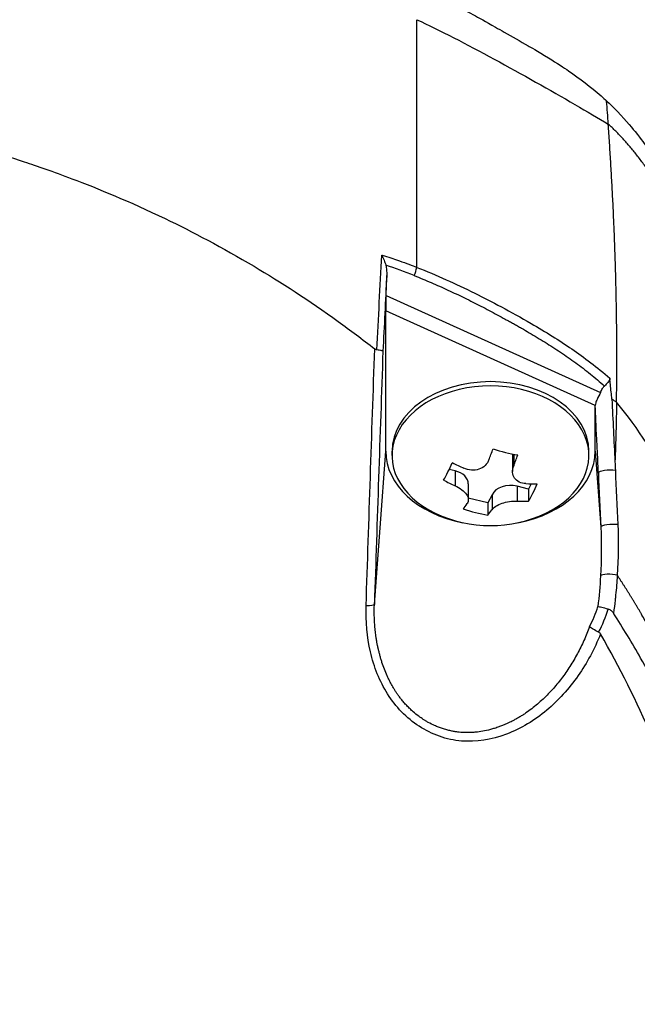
# Model space of a CAD drawing. Header units: millimetres. Extents: x 0 to 4378, y 0 to 2376.
# Tile 44 of 227: x 832 to 862, y 843 to 891. Entities that reach past the tile are written whole.
import ezdxf

# ---------------------------------------------------------------- set-up
doc = ezdxf.new("R2010")
doc.units = ezdxf.units.MM
doc.header["$LTSCALE"] = 0.2

# ---------------------------------------------------------------- blocks, each defined once
blk = doc.blocks.new('A$Cfcc31a5d')
for p, q in [((35.481, 218.988), (35.481, 230.817)), ((42.228, 228.703), (42.228, 228.705)), ((42.598, 228.462), (42.598, 228.459)), ((34.013, 217.645), (34.045, 218.605)), ((35.847, 218.397), (35.847, 218.397)), ((35.88, 218.383), (35.88, 218.383)), ((36.474, 218.126), (36.474, 218.126)), ((34.013, 217.645), (44.253, 213.015)), ((38.235, 217.292), (38.235, 217.292)), ((44, 212.387), (34, 216.909)), ((34, 210.205), (34, 216.909)), ((41, 215.777), (41, 215.777)), ((43.046, 214.446), (43.046, 214.446)), ((43.081, 214.421), (43.081, 214.421)), ((43.119, 214.393), (43.119, 214.393)), ((43.298, 214.26), (43.298, 214.26)), ((44, 210.205), (44, 212.378)), ((33.458, 202.888), (34, 210.205)), ((34.3, 210.001), (34.3, 210.205)), ((40.057, 210), (40.057, 209.236)), ((40.11, 210.061), (40.11, 209.504)), ((43.7, 210.001), (43.7, 210.205)), ((44, 210.205), (44.268, 206.586)), ((37.314, 209.27), (37.031, 209.34)), ((37.314, 209.27), (37.314, 208.554)), ((37.943, 208.643), (37.943, 207.879)), ((40.821, 208.4), (40.271, 208.536)), ((40.271, 208.536), (40.271, 207.821)), ((40.945, 208.65), (40.821, 208.4)), ((40.821, 208.4), (40.821, 207.817)), ((38.88, 207.74), (37.943, 207.972)), ((39.073, 208.129), (38.88, 207.74)), ((39.073, 208.129), (39.073, 207.414)), ((38.88, 207.74), (38.88, 207.157)), ((43.955, 202.308), (43.955, 202.308)), ((44.021, 201.636), (44.021, 201.636)), ((44.071, 201.053), (44.071, 201.053))]:
    blk.add_line(p, q)
for centre, radius, start, end in [((0, 197), 52.78, 36.9695, 36.9726), ((39, 212.751), 6.1, 244.3547, 295.6453)]:
    blk.add_arc(centre, radius, start, end)
for centre, major_axis, ratio, start_param, end_param in [((-141.513, 189.396), (-127.011, -154.839), 0.882809, 2.389302, 2.395129), ((35.604, 219.007), (0.499, -0.024), 0.737349, 1.85579, 1.855825), ((35.001, 218.723), (0.373, 0.928), 0.383101, 4.728495, 5.150722), ((43.513, 89.357), (15.035, 405.713), 0.037007, 1.247948, 1.257366), ((34.052, 217.592), (-0.033, -1.082), 0.037512, 4.664319, 5.396898), ((38.27, 217.67), (0.056, -0.497), 0.111829, 0.493817, 0.493981), ((39, 210.205), (-4.7, 0), 0.707107, 3.141593, 6.283185), ((39, 210.001), (-4.7, 0), 0.707107, 2.167258, 7.25752), ((-20.581, 192.866), (13.917, 87.968), 0.732491, 5.053501, 5.061679), ((30.902, 209.792), (-22.678, 8.386), 0.359308, 4.179456, 4.191671), ((38.409, 212.897), (-1.461, -5.889), 0.234106, 1.075561, 1.176608), ((39.712, 214.185), (-5.114, 2.537), 0.667229, 1.780515, 2.000512), ((39, 210.205), (-5, 0), 0.707107, 0, 1.305249), ((40.997, 210), (-0.94, 0), 0.707107, 6.176924, 6.283185), ((39.591, 212.604), (1.461, 5.889), 0.234106, 4.217154, 4.3182), ((39, 210.205), (5, 0), 0.707107, 4.977936, 6.283185), ((36.971, 213.254), (-1.375, -5.541), 0.234106, 0.704407, 0.924405), ((39.207, 213.169), (-5.435, 2.697), 0.667229, 1.528312, 1.629358), ((37.003, 208.643), (0.94, 0), 0.707107, 0, 1.233353), ((44.649, 209.185), (0.499, 0.023), 0.238921, 0.886264, 3.103419), ((38.793, 212.333), (5.435, -2.697), 0.667229, 4.669905, 4.770951), ((39.96, 207.909), (-0.94, 0), 0.707107, 4.374946, 5.945742), ((39.207, 213.169), (-5.435, 2.697), 0.667229, 2.151669, 2.252715), ((41.029, 212.247), (1.375, 5.541), 0.234106, 3.846, 4.065997), ((38.409, 212.897), (-1.461, -5.889), 0.234106, 0.452205, 0.553251), ((38.288, 211.316), (5.114, -2.537), 0.667229, 4.922107, 5.142105), ((39.591, 212.604), (1.461, 5.889), 0.234106, 3.593797, 3.694844), ((38.793, 212.333), (5.435, -2.697), 0.667229, 5.293261, 5.394308), ((44.768, 206.604), (-0.499, -0.023), 0.214758, 4.022681, 6.245284), ((44.74, 204.195), (-0.499, 0.032), 0.272132, 4.049262, 6.084783), ((32.958, 202.906), (0.5, -0.016), 0.12447, 4.92874, 6.245879), ((-55.779, 253.06), (99.542, -51.165), 0.223913, 6.280193, 6.321434), ((-70.346, 258.525), (114.589, -56.806), 0.21504, 6.276967, 6.32014)]:
    blk.add_ellipse(centre, major_axis=major_axis, ratio=ratio, start_param=start_param, end_param=end_param)
for points, knots in [([(48.319, 135.426), (49.814, 136.616), (51.029, 137.679), (52.019, 138.574), (52.14, 138.684), (52.259, 138.791), (52.374, 138.896), (54.224, 140.591), (55.208, 141.626), (55.491, 141.917), (56.565, 143.018), (58.122, 144.669), (59.98, 146.941), (60.856, 148.012), (61.58, 148.955), (62.177, 149.759), (62.96, 150.813), (63.527, 151.628), (63.913, 152.192), (66.355, 155.763), (68.437, 159.453), (70.185, 163.219), (70.864, 164.683), (71.691, 166.579), (72.559, 168.922), (73.278, 170.864), (73.742, 172.335), (74.042, 173.321), (74.266, 174.057), (74.398, 174.523), (74.453, 174.716), (74.928, 176.385), (75.149, 177.366), (75.213, 177.641), (75.297, 178.001), (75.377, 178.36), (75.452, 178.716), (75.48, 178.848), (75.507, 178.98), (75.534, 179.111), (75.69, 179.876), (75.773, 180.369), (75.809, 180.585), (75.847, 180.805), (75.885, 181.045), (75.924, 181.304), (76.019, 181.933), (76.114, 182.677), (76.189, 183.537), (76.305, 184.879), (76.318, 185.866), (76.318, 186.496), (76.318, 187.142), (76.304, 188.134), (76.189, 189.469), (76.109, 190.392), (76.01, 191.138), (75.925, 191.706), (75.881, 191.994), (75.842, 192.236), (75.809, 192.433), (75.705, 193.052), (75.585, 193.672), (75.453, 194.293), (75.376, 194.654), (75.295, 195.015), (75.211, 195.376), (75.035, 196.13), (74.908, 196.617), (74.849, 196.843), (74.724, 197.322), (74.591, 197.809), (74.451, 198.304), (74.319, 198.767), (74.183, 199.229), (74.042, 199.691), (73.593, 201.166), (73.098, 202.635), (72.557, 204.096), (71.846, 206.013), (71.056, 207.916), (70.182, 209.799), (68.435, 213.565), (66.352, 217.256), (63.908, 220.827), (63.365, 221.621), (62.79, 222.429), (62.179, 223.251), (61.491, 224.178), (60.758, 225.121), (59.975, 226.079), (57.92, 228.592), (56.336, 230.23), (55.486, 231.102), (54.487, 232.125), (53.45, 233.131), (52.374, 234.116), (50.023, 236.267), (47.487, 238.321), (44.762, 240.244), (42.244, 242.021), (39.97, 243.404), (38.068, 244.474), (34.947, 246.232), (32.852, 247.165), (32.062, 247.524), (31.856, 247.617), (31.737, 247.671), (31.706, 247.685), (28.152, 249.28), (24.396, 250.646), (20.469, 251.719), (19.916, 251.87), (19.359, 252.016), (18.799, 252.155), (16.976, 252.609), (15.438, 252.923), (14.216, 253.149), (13.008, 253.373), (11.788, 253.569), (10.56, 253.736), (10.221, 253.783), (9.881, 253.826), (9.541, 253.868), (5.305, 254.387), (2.227, 254.438), (0.402, 254.447), (0.26, 254.447), (0.126, 254.448), (0, 254.448)], [-0.804244, -0.804244, -0.804244, -0.804244, -0.7867787, -0.7867787, -0.7867787, -0.7846306, -0.7846306, -0.7846306, -0.75, -0.75, -0.75, -0.71875, -0.71875, -0.71875, -0.7052239, -0.7052239, -0.7052239, -0.6875, -0.6875, -0.6875, -0.625, -0.625, -0.625, -0.59375, -0.59375, -0.59375, -0.5758637, -0.5758637, -0.5758637, -0.5625, -0.5625, -0.5625, -0.546875, -0.546875, -0.546875, -0.5411757, -0.5411757, -0.5411757, -0.5390625, -0.5390625, -0.5390625, -0.53125, -0.53125, -0.53125, -0.5266987, -0.5266987, -0.5266987, -0.515625, -0.515625, -0.515625, -0.5, -0.5, -0.5, -0.484375, -0.484375, -0.484375, -0.4739987, -0.4739987, -0.4739987, -0.46875, -0.46875, -0.46875, -0.4588678, -0.4588678, -0.4588678, -0.453125, -0.453125, -0.453125, -0.4453125, -0.4453125, -0.4453125, -0.4375, -0.4375, -0.4375, -0.4300483, -0.4300483, -0.4300483, -0.40625, -0.40625, -0.40625, -0.375, -0.375, -0.375, -0.3125, -0.3125, -0.3125, -0.2978036, -0.2978036, -0.2978036, -0.28125, -0.28125, -0.28125, -0.25, -0.25, -0.25, -0.2303717, -0.2303717, -0.2303717, -0.1875, -0.1875, -0.1875, -0.1671318, -0.1671318, -0.1671318, -0.1337093, -0.1337093, -0.1337093, -0.125, -0.125, -0.125, -0.0780464, -0.0780464, -0.0780464, -0.0714286, -0.0714286, -0.0714286, -0.0535714, -0.0535714, -0.0535714, -0.039579, -0.039579, -0.039579, -0.0357143, -0.0357143, -0.0357143, -0.0025653, -0.0025653, -0.0025653, 0, 0, 0, 0]), ([(35.481, 232.446), (36.407, 232.005), (37.304, 231.535), (38.185, 231.049), (38.424, 230.918), (38.776, 230.723), (39.238, 230.462), (39.378, 230.383), (39.518, 230.304), (39.657, 230.224), (40.04, 230.006), (40.423, 229.789), (40.804, 229.568), (40.895, 229.515), (41.222, 229.33), (41.775, 228.99), (42.184, 228.738), (42.501, 228.528), (42.73, 228.371), (43.264, 228.007), (43.783, 227.613), (44.284, 227.173), (44.375, 227.093), (44.465, 227.011), (44.554, 226.927)], [0.0000201, 0.0000201, 0.0000201, 0.0000201, 0.2857143, 0.2857143, 0.2857143, 0.4, 0.4, 0.4, 0.4457982, 0.4457982, 0.4457982, 0.5714286, 0.5714286, 0.5714286, 0.6785714, 0.6785714, 0.6785714, 0.7857143, 0.7857143, 0.7857143, 0.9669132, 0.9669132, 0.9669132, 0.9999998, 0.9999998, 0.9999998, 0.9999998]), ([(35.481, 230.817), (36.013, 230.572), (36.613, 230.277), (37.25, 229.951), (39.714, 228.688), (42.742, 226.954), (44.625, 225.83)], [0.0000136, 0.0000136, 0.0000136, 0.0000136, 0.2054732, 0.2054732, 0.2054732, 1, 1, 1, 1]), ([(-33.473, 215.019), (-33.407, 215.071), (-32.847, 215.528), (-31.742, 216.329), (-30.973, 216.887), (-29.94, 217.608), (-28.604, 218.441), (-28.313, 218.622), (-28.023, 218.8), (-27.732, 218.973), (-26.303, 219.827), (-24.883, 220.586), (-23.488, 221.261), (-23.453, 221.278), (-23.417, 221.295), (-23.382, 221.312), (-21.966, 221.993), (-20.518, 222.615), (-19.045, 223.177), (-18.643, 223.33), (-18.24, 223.478), (-17.835, 223.622), (-17.822, 223.626), (-16.884, 223.987), (-14.967, 224.556), (-14.796, 224.607), (-14.62, 224.658), (-14.439, 224.71), (-13.728, 224.913), (-12.936, 225.125), (-12.063, 225.335), (-11.056, 225.577), (-10.268, 225.739), (-9.708, 225.849), (-9.122, 225.964), (-8.786, 226.023), (-8.701, 226.038), (-8.238, 226.12), (-7.773, 226.198), (-7.307, 226.269), (-6.637, 226.372), (-5.964, 226.462), (-5.289, 226.541), (-5.193, 226.552), (-5.059, 226.567), (-4.889, 226.585), (-4.393, 226.638), (-3.584, 226.721), (-2.457, 226.785), (-2.258, 226.796), (-2.049, 226.807), (-1.83, 226.816), (-1.635, 226.825), (-1.438, 226.832), (-1.238, 226.838), (-0.841, 226.85), (-0.435, 226.856), (-0.017, 226.857), (0.38, 226.858), (0.787, 226.853), (1.203, 226.841), (1.355, 226.837), (1.508, 226.832), (1.663, 226.827), (1.931, 226.817), (2.184, 226.805), (2.423, 226.792), (3.581, 226.729), (4.391, 226.646), (4.855, 226.598), (4.975, 226.586), (5.072, 226.575), (5.146, 226.567), (5.858, 226.488), (6.567, 226.395), (7.274, 226.289), (7.713, 226.223), (8.151, 226.151), (8.588, 226.075), (8.633, 226.067), (8.997, 226.006), (9.676, 225.874), (10.232, 225.766), (10.998, 225.61), (11.969, 225.381), (12.599, 225.231), (13.415, 225.028), (14.41, 224.746), (14.689, 224.666), (14.983, 224.581), (15.29, 224.488), (15.599, 224.395), (16.082, 224.248), (16.733, 224.033), (17.348, 223.83), (18.113, 223.566), (19.02, 223.223), (20.252, 222.756), (21.748, 222.143), (23.468, 221.315), (24.767, 220.69), (26.193, 219.942), (27.718, 219.037), (28.995, 218.278), (30.342, 217.408), (31.734, 216.404), (32.307, 215.99), (32.888, 215.554), (33.475, 215.094)], [0, 0, 0, 0, 0.049153, 0.049153, 0.049153, 0.083333, 0.083333, 0.083333, 0.097112, 0.097112, 0.097112, 0.164941, 0.164941, 0.164941, 0.166667, 0.166667, 0.166667, 0.23215, 0.23215, 0.23215, 0.25, 0.25, 0.25, 0.291667, 0.291667, 0.291667, 0.300119, 0.300119, 0.300119, 0.333333, 0.333333, 0.333333, 0.356595, 0.356595, 0.356595, 0.380952, 0.380952, 0.380952, 0.400465, 0.400465, 0.400465, 0.428571, 0.428571, 0.428571, 0.43936, 0.43936, 0.43936, 0.470659, 0.470659, 0.470659, 0.47619, 0.47619, 0.47619, 0.48476, 0.48476, 0.48476, 0.501735, 0.501735, 0.501735, 0.517903, 0.517903, 0.517903, 0.52381, 0.52381, 0.52381, 0.530496, 0.530496, 0.530496, 0.562996, 0.562996, 0.562996, 0.571429, 0.571429, 0.571429, 0.600812, 0.600812, 0.600812, 0.619048, 0.619048, 0.619048, 0.645252, 0.645252, 0.645252, 0.666667, 0.666667, 0.666667, 0.703844, 0.703844, 0.703844, 0.714286, 0.714286, 0.714286, 0.767745, 0.767745, 0.767745, 0.81824, 0.81824, 0.81824, 0.886861, 0.886861, 0.886861, 0.938687, 0.938687, 0.938687, 0.982109, 0.982109, 0.982109, 1, 1, 1, 1]), ([(44.554, 226.927), (44.715, 226.78), (44.826, 226.669), (44.892, 226.603), (45.374, 226.118), (45.698, 225.723), (45.902, 225.469), (46.21, 225.085), (46.394, 224.833), (46.471, 224.73), (46.657, 224.48), (46.874, 224.181), (47.121, 223.833), (47.513, 223.28), (47.753, 222.928), (47.852, 222.786), (47.904, 222.71), (47.956, 222.635), (48.007, 222.56), (48.088, 222.443), (48.169, 222.325), (48.249, 222.206), (48.3, 222.131), (48.44, 221.926), (48.665, 221.588), (48.905, 221.228), (49.201, 220.777), (49.548, 220.232), (49.869, 219.729), (50.184, 219.223), (50.493, 218.713), (50.652, 218.453), (50.894, 218.05), (51.215, 217.502), (51.565, 216.902), (52.008, 216.128), (52.526, 215.171), (53.731, 212.944), (54.395, 211.502), (54.668, 210.917), (55.305, 209.551), (55.903, 208.167), (56.458, 206.766), (56.572, 206.478), (56.684, 206.19), (56.795, 205.901), (57.133, 205.014), (57.749, 203.388), (58.475, 200.976), (59.022, 199.16), (59.494, 197.322), (59.884, 195.468), (59.891, 195.433), (59.899, 195.398), (59.906, 195.363), (60.222, 193.849), (60.589, 191.855), (60.875, 189.369), (61.186, 186.668), (61.256, 184.722), (61.287, 183.554), (61.297, 183.197), (61.301, 182.912), (61.304, 182.699), (61.315, 181.794), (61.318, 180.377), (61.197, 178.454), (61.056, 176.222), (60.78, 173.997), (60.361, 171.798), (60.355, 171.769), (60.349, 171.739), (60.344, 171.709), (59.977, 169.806), (59.512, 167.92), (58.957, 166.061), (58.375, 164.111), (57.693, 162.19), (56.922, 160.304), (56.91, 160.276), (56.899, 160.249), (56.887, 160.221), (56.251, 158.673), (55.55, 157.15), (54.787, 155.657), (54.658, 155.405), (53.911, 153.836), (52.223, 151.13), (50.296, 148.041), (48.092, 145.118), (45.637, 142.408), (45.14, 141.86), (44.521, 141.195), (43.763, 140.43), (43.022, 139.683), (42.149, 138.84), (41.123, 137.924), (37.429, 134.624), (33.315, 131.771), (28.907, 129.449), (27.235, 128.568), (25.521, 127.763), (23.771, 127.04), (23.215, 126.81), (22.654, 126.588), (22.091, 126.374), (21.07, 125.988), (18.732, 125.083), (14.935, 124.149), (13.96, 123.909), (13.024, 123.703), (12.128, 123.526), (7.315, 122.573), (3.7, 122.402), (1.418, 122.351), (0.895, 122.339), (0.441, 122.336), (0.057, 122.335)], [0.0000004, 0.0000004, 0.0000004, 0.0000004, 0.0285714, 0.0285714, 0.0285714, 0.0714286, 0.0714286, 0.0714286, 0.0892857, 0.0892857, 0.0892857, 0.1071429, 0.1071429, 0.1071429, 0.125, 0.125, 0.125, 0.1284736, 0.1284736, 0.1284736, 0.1339286, 0.1339286, 0.1339286, 0.1428571, 0.1428571, 0.1428571, 0.1607143, 0.1607143, 0.1607143, 0.1785714, 0.1785714, 0.1785714, 0.1956232, 0.1956232, 0.1956232, 0.2142857, 0.2142857, 0.2142857, 0.25, 0.25, 0.25, 0.2796252, 0.2796252, 0.2796252, 0.2857143, 0.2857143, 0.2857143, 0.3163265, 0.3163265, 0.3163265, 0.3469388, 0.3469388, 0.3469388, 0.3476324, 0.3476324, 0.3476324, 0.377551, 0.377551, 0.377551, 0.4010005, 0.4010005, 0.4010005, 0.4081633, 0.4081633, 0.4081633, 0.4265306, 0.4265306, 0.4265306, 0.4540816, 0.4540816, 0.4540816, 0.4544339, 0.4544339, 0.4544339, 0.4770408, 0.4770408, 0.4770408, 0.4996669, 0.4996669, 0.4996669, 0.5, 0.5, 0.5, 0.5178571, 0.5178571, 0.5178571, 0.5357143, 0.5357143, 0.5357143, 0.5714286, 0.5714286, 0.5714286, 0.5985301, 0.5985301, 0.5985301, 0.625, 0.625, 0.625, 0.75, 0.75, 0.75, 0.7974141, 0.7974141, 0.7974141, 0.8125, 0.8125, 0.8125, 0.875, 0.875, 0.875, 0.8914403, 0.8914403, 0.8914403, 0.9797679, 0.9797679, 0.9797679, 1, 1, 1, 1]), ([(45.019, 212.55), (45.027, 213.09), (45.032, 213.634), (45.034, 214.186), (45.035, 214.492), (45.035, 214.799), (45.034, 215.053), (45.034, 215.307), (45.032, 215.507), (45.031, 215.73), (45.03, 215.841), (45.029, 215.959), (45.028, 216.073), (45.026, 216.188), (45.025, 216.3), (45.024, 216.413), (45.022, 216.526), (45.021, 216.639), (45.019, 216.752), (45.017, 216.922), (45.014, 217.091), (45.011, 217.261), (45.008, 217.43), (45.004, 217.599), (45.001, 217.769), (44.997, 217.938), (44.993, 218.107), (44.989, 218.276), (44.985, 218.417), (44.981, 218.558), (44.978, 218.699), (44.974, 218.839), (44.97, 218.98), (44.965, 219.121), (44.961, 219.261), (44.956, 219.402), (44.952, 219.543), (44.947, 219.697), (44.941, 219.851), (44.936, 220.006), (44.93, 220.16), (44.924, 220.315), (44.918, 220.469), (44.912, 220.623), (44.906, 220.778), (44.9, 220.932), (44.894, 221.079), (44.887, 221.226), (44.881, 221.373), (44.874, 221.52), (44.867, 221.667), (44.861, 221.814), (44.854, 221.961), (44.846, 222.108), (44.839, 222.255), (44.832, 222.405), (44.824, 222.555), (44.816, 222.705), (44.808, 222.856), (44.8, 223.006), (44.792, 223.156), (44.784, 223.306), (44.775, 223.456), (44.767, 223.606), (44.758, 223.754), (44.749, 223.902), (44.741, 224.05), (44.732, 224.198), (44.723, 224.346), (44.713, 224.494), (44.704, 224.642), (44.695, 224.79), (44.685, 224.938), (44.666, 225.236), (44.646, 225.533), (44.625, 225.83)], [0, 0, 0, 0, 0.0964194, 0.0964194, 0.0964194, 0.1498066, 0.1498066, 0.1498066, 0.2031938, 0.2031938, 0.2031938, 0.2298874, 0.2298874, 0.2298874, 0.256581, 0.256581, 0.256581, 0.2832746, 0.2832746, 0.2832746, 0.3232355, 0.3232355, 0.3232355, 0.3631964, 0.3631964, 0.3631964, 0.4031573, 0.4031573, 0.4031573, 0.4364096, 0.4364096, 0.4364096, 0.4696618, 0.4696618, 0.4696618, 0.5029141, 0.5029141, 0.5029141, 0.5394497, 0.5394497, 0.5394497, 0.5759854, 0.5759854, 0.5759854, 0.612521, 0.612521, 0.612521, 0.6473477, 0.6473477, 0.6473477, 0.6821745, 0.6821745, 0.6821745, 0.7170012, 0.7170012, 0.7170012, 0.7526185, 0.7526185, 0.7526185, 0.7882359, 0.7882359, 0.7882359, 0.8238532, 0.8238532, 0.8238532, 0.8590145, 0.8590145, 0.8590145, 0.8941758, 0.8941758, 0.8941758, 0.9293371, 0.9293371, 0.9293371, 1, 1, 1, 1]), ([(33.81, 219.572), (33.81, 219.571), (33.812, 219.568), (33.823, 219.546), (33.843, 219.506), (33.885, 219.414), (33.902, 219.375), (33.95, 219.255), (33.978, 219.173), (34, 219.092)], [-0.00015855, -0.00015855, -0.00015855, -0.00015855, 0, 0, 0.00750952, 0.00750952, 0.01317093, 0.01317093, 0.02454481, 0.02454481, 0.02454481, 0.02454481]), ([(33.81, 219.572), (33.828, 219.566), (34.111, 219.488), (34.652, 219.299), (34.986, 219.183), (35.261, 219.076), (35.481, 218.988)], [-0.9999928, -0.9999928, -0.9999928, -0.9999928, -0.5, -0.5, -0.5, 0, 0, 0, 0]), ([(34, 219.092), (34.019, 219.02), (34.031, 218.943), (34.046, 218.781), (34.047, 218.692), (34.045, 218.605)], [0.000001, 0.000001, 0.000001, 0.000001, 0.02294588, 0.02294588, 0.04925693, 0.04925693, 0.04925693, 0.04925693]), ([(35.481, 218.988), (35.939, 218.808), (36.415, 218.608), (36.883, 218.399), (37.316, 218.206), (37.777, 217.989), (38.26, 217.751), (39.042, 217.364), (39.957, 216.881), (40.944, 216.308), (41.63, 215.909), (42.284, 215.501), (42.881, 215.091), (43.467, 214.688), (44.101, 214.214), (44.698, 213.689)], [0, 0, 0, 0, 0.142857, 0.142857, 0.142857, 0.285714, 0.285714, 0.285714, 0.571429, 0.571429, 0.571429, 0.785714, 0.785714, 0.785714, 1, 1, 1, 1]), ([(35.362, 218.596), (35.633, 218.487), (36.173, 218.262), (36.973, 217.905), (37.765, 217.529), (38.418, 217.201), (38.937, 216.931), (39.324, 216.724), (39.645, 216.549), (39.901, 216.407), (40.093, 216.3), (40.284, 216.192), (40.538, 216.047), (40.855, 215.863), (41.233, 215.639), (41.733, 215.333), (42.35, 214.937), (43.073, 214.435), (43.774, 213.9), (44.223, 213.519), (44.442, 213.321)], [0, 0, 0, 0, 0.094785, 0.18958, 0.28439, 0.37921, 0.426621, 0.474028, 0.52143, 0.545128, 0.568823, 0.592519, 0.616223, 0.663648, 0.711082, 0.758512, 0.853322, 0.948046, 1.04272, 1.137469, 1.137469, 1.137469, 1.137469]), ([(33.578, 215.047), (33.561, 215.049), (33.544, 215.054), (33.509, 215.069), (33.491, 215.081), (33.475, 215.094)], [0.00000099, 0.00000099, 0.00000099, 0.00000099, 0.00577902, 0.00577902, 0.01216888, 0.01216888, 0.01216888, 0.01216888]), ([(33.866, 214.978), (33.866, 214.978), (33.866, 214.978), (33.864, 214.984), (33.857, 214.99), (33.83, 215.002), (33.81, 215.009), (33.759, 215.021), (33.728, 215.027), (33.658, 215.038), (33.619, 215.042), (33.578, 215.047)], [-0.00029029, -0.00029029, -0.00029029, -0.00029029, 0, 0, 0.01344781, 0.01344781, 0.02760524, 0.02760524, 0.04173847, 0.04173847, 0.0554912, 0.0554912, 0.0554912, 0.0554912]), ([(44.698, 213.689), (44.699, 213.676), (44.699, 213.672), (44.699, 213.664), (44.698, 213.658), (44.697, 213.642), (44.694, 213.632), (44.677, 213.583), (44.644, 213.542), (44.559, 213.443), (44.504, 213.386), (44.442, 213.321)], [-0.06521212, -0.06521212, -0.06521212, -0.06521212, -0.06307352, -0.06307352, -0.05996648, -0.05996648, -0.05346033, -0.05346033, -0.02742539, -0.02742539, 0, 0, 0, 0]), ([(44.253, 213.015), (44.28, 213.077), (44.311, 213.139), (44.375, 213.24), (44.406, 213.284), (44.442, 213.321)], [0.00002868, 0.00002868, 0.00002868, 0.00002868, 0.02033037, 0.02033037, 0.03597654, 0.03597654, 0.03597654, 0.03597654]), ([(44.253, 213.015), (44.204, 212.901), (44.143, 212.791), (44.064, 212.624), (44.039, 212.567), (44.009, 212.469), (44.001, 212.427), (44, 212.387)], [-0.07588109, -0.07588109, -0.07588109, -0.07588109, -0.03787414, -0.03787414, -0.01696139, -0.01696139, -0.00000125, -0.00000125, -0.00000125, -0.00000125]), ([(0.102, 124.954), (0.112, 124.954), (0.122, 124.954), (0.132, 124.954), (3.823, 124.964), (7.505, 125.378), (11.112, 126.114), (14.719, 126.85), (18.252, 127.922), (21.643, 129.315), (23.263, 129.98), (24.851, 130.718), (26.4, 131.525), (27.949, 132.333), (29.459, 133.209), (30.924, 134.151), (31.331, 134.413), (31.734, 134.679), (32.134, 134.951), (32.454, 135.169), (32.772, 135.389), (33.088, 135.613), (33.797, 136.117), (34.494, 136.636), (35.179, 137.171), (36.547, 138.241), (37.864, 139.371), (39.121, 140.557), (39.354, 140.777), (39.584, 140.998), (39.813, 141.222), (40.202, 141.602), (40.585, 141.987), (40.961, 142.378), (41.56, 142.998), (42.142, 143.632), (42.709, 144.278), (43.843, 145.57), (44.913, 146.912), (45.917, 148.299), (46.009, 148.427), (46.102, 148.556), (46.193, 148.685), (47.093, 149.951), (47.937, 151.254), (48.723, 152.588), (49.589, 154.058), (50.384, 155.567), (51.104, 157.109), (51.799, 158.599), (52.428, 160.116), (52.983, 161.658), (53.524, 163.159), (53.996, 164.683), (54.393, 166.229), (54.405, 166.272), (54.415, 166.314), (54.426, 166.357), (54.831, 167.947), (55.158, 169.559), (55.406, 171.178), (55.641, 172.71), (55.806, 174.247), (55.901, 175.777), (56.057, 178.29), (56.024, 180.782), (55.826, 183.259), (55.773, 183.927), (55.707, 184.594), (55.63, 185.26), (55.615, 185.388), (55.6, 185.517), (55.584, 185.645), (55.487, 186.439), (55.373, 187.231), (55.243, 188.021), (54.852, 190.391), (54.313, 192.74), (53.627, 195.044), (52.701, 198.157), (51.516, 201.201), (50.083, 204.141), (49.367, 205.611), (48.599, 207.056), (47.754, 208.461), (46.908, 209.866), (46.069, 211.318), (45.019, 212.55)], [0, 0, 0, 0, 0.0002405, 0.0002405, 0.0002405, 0.087999, 0.087999, 0.087999, 0.1757575, 0.1757575, 0.1757575, 0.2176964, 0.2176964, 0.2176964, 0.2596353, 0.2596353, 0.2596353, 0.2712771, 0.2712771, 0.2712771, 0.2806048, 0.2806048, 0.2806048, 0.3015742, 0.3015742, 0.3015742, 0.3435132, 0.3435132, 0.3435132, 0.3512745, 0.3512745, 0.3512745, 0.3644826, 0.3644826, 0.3644826, 0.3854521, 0.3854521, 0.3854521, 0.427391, 0.427391, 0.427391, 0.4312716, 0.4312716, 0.4312716, 0.46933, 0.46933, 0.46933, 0.5112689, 0.5112689, 0.5112689, 0.5518142, 0.5518142, 0.5518142, 0.591266, 0.591266, 0.591266, 0.5923596, 0.5923596, 0.5923596, 0.632905, 0.632905, 0.632905, 0.6712635, 0.6712635, 0.6712635, 0.7342684, 0.7342684, 0.7342684, 0.7512605, 0.7512605, 0.7512605, 0.754541, 0.754541, 0.754541, 0.7748137, 0.7748137, 0.7748137, 0.8356317, 0.8356317, 0.8356317, 0.917816, 0.917816, 0.917816, 0.9589081, 0.9589081, 0.9589081, 0.9999998, 0.9999998, 0.9999998, 0.9999998]), ([(44, 212.378), (44, 212.38), (44, 212.381), (44, 212.384), (44, 212.385), (44, 212.387)], [0.000000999, 0.000000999, 0.000000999, 0.000000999, 0.00058694, 0.00058694, 0.001170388, 0.001170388, 0.001170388, 0.001170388]), ([(44.15, 209.166), (44.146, 209.253), (44.122, 209.791), (44.075, 210.775), (44.045, 211.422), (44.02, 211.956), (44, 212.378)], [-1, -1, -1, -1, -0.5, -0.5, -0.5, 0, 0, 0, 0]), ([(38.927, 209.798), (38.889, 209.699), (38.826, 209.601), (38.659, 209.443), (38.555, 209.382), (38.34, 209.309), (38.215, 209.292), (37.964, 209.308), (37.838, 209.342), (37.729, 209.391)], [-0.1437022, -0.1437022, -0.1437022, -0.1437022, -0.1077767, -0.1077767, -0.0718511, -0.0718511, -0.0359256, -0.0359256, 0, 0, 0, 0]), ([(40.686, 208.657), (40.577, 208.662), (40.466, 208.688), (40.279, 208.78), (40.202, 208.847), (40.098, 209), (40.065, 209.094), (40.052, 209.297), (40.072, 209.405), (40.11, 209.504)], [-0.5881822, -0.5881822, -0.5881822, -0.5881822, -0.5522567, -0.5522567, -0.5163311, -0.5163311, -0.4804056, -0.4804056, -0.44448, -0.44448, -0.44448, -0.44448]), ([(37.314, 208.554), (37.423, 208.505), (37.534, 208.442), (37.721, 208.298), (37.798, 208.218), (37.902, 208.066), (37.935, 207.984), (37.948, 207.832), (37.928, 207.762), (37.89, 207.707)], [-0.2938438, -0.2938438, -0.2938438, -0.2938438, -0.2579182, -0.2579182, -0.2219927, -0.2219927, -0.1860671, -0.1860671, -0.1501416, -0.1501416, -0.1501416, -0.1501416]), ([(39.073, 207.414), (39.111, 207.469), (39.174, 207.528), (39.341, 207.635), (39.445, 207.683), (39.66, 207.756), (39.785, 207.786), (40.036, 207.821), (40.162, 207.826), (40.271, 207.821)], [-0.4380406, -0.4380406, -0.4380406, -0.4380406, -0.4021151, -0.4021151, -0.3661895, -0.3661895, -0.330264, -0.330264, -0.2943384, -0.2943384, -0.2943384, -0.2943384]), ([(45.054, 204.283), (45.052, 204.239), (45.049, 204.195), (45.046, 204.151), (45.024, 203.842), (44.997, 203.532), (44.964, 203.222), (44.963, 203.214), (44.962, 203.206), (44.962, 203.198), (44.959, 203.175), (44.957, 203.152), (44.954, 203.129), (44.953, 203.118), (44.952, 203.107), (44.95, 203.096), (44.927, 202.887), (44.902, 202.68), (44.873, 202.472)], [0, 0, 0, 0, 0.07278, 0.07278, 0.07278, 0.586627, 0.586627, 0.586627, 0.599744, 0.599744, 0.599744, 0.63799, 0.63799, 0.63799, 0.655952, 0.655952, 0.655952, 1, 1, 1, 1]), ([(44.253, 201.482), (43.963, 200.754), (43.605, 200.091), (43.189, 199.493), (42.742, 198.85), (42.238, 198.299), (41.687, 197.836), (41.395, 197.59), (41.089, 197.373), (40.772, 197.184), (40.442, 196.987), (40.106, 196.825), (39.767, 196.698), (39.029, 196.419), (38.31, 196.312), (37.62, 196.366), (37.261, 196.394), (36.91, 196.47), (36.564, 196.592), (36.227, 196.71), (35.905, 196.87), (35.598, 197.069), (35.294, 197.266), (35.014, 197.496), (34.759, 197.757), (34.501, 198.02), (34.277, 198.305), (34.086, 198.613), (33.706, 199.223), (33.438, 199.893), (33.268, 200.629), (33.104, 201.339), (33.039, 202.075), (33.064, 202.842)], [0.0000002, 0.0000002, 0.0000002, 0.0000002, 0.125, 0.125, 0.125, 0.25, 0.25, 0.25, 0.3125, 0.3125, 0.3125, 0.375, 0.375, 0.375, 0.5, 0.5, 0.5, 0.5625, 0.5625, 0.5625, 0.625, 0.625, 0.625, 0.6875, 0.6875, 0.6875, 0.75, 0.75, 0.75, 0.875, 0.875, 0.875, 1, 1, 1, 1]), ([(43.729, 201.829), (43.648, 201.607), (43.471, 201.169), (43.159, 200.534), (42.802, 199.924), (42.466, 199.442), (42.175, 199.075), (41.944, 198.808), (41.701, 198.551), (41.446, 198.305), (41.18, 198.072), (40.904, 197.854), (40.666, 197.686), (40.471, 197.56), (40.322, 197.47), (40.178, 197.389), (40.046, 197.319), (39.921, 197.257), (39.792, 197.196), (39.644, 197.132), (39.478, 197.066), (39.294, 197), (39.039, 196.921), (38.731, 196.846), (38.433, 196.799), (38.207, 196.777), (38.039, 196.767), (37.899, 196.765), (37.789, 196.767), (37.713, 196.77), (37.644, 196.774), (37.555, 196.78), (37.433, 196.793), (37.274, 196.816), (37.099, 196.849), (36.908, 196.895), (36.71, 196.954), (36.517, 197.024), (36.288, 197.12), (36.085, 197.221), (35.908, 197.324), (35.755, 197.42), (35.553, 197.56), (35.343, 197.729), (35.156, 197.901), (35.007, 198.051), (34.866, 198.207), (34.741, 198.359), (34.632, 198.502), (34.537, 198.636), (34.468, 198.741), (34.418, 198.82), (34.381, 198.881), (34.341, 198.948), (34.285, 199.047), (34.217, 199.172), (34.14, 199.325), (34.043, 199.532), (33.933, 199.797), (33.837, 200.068), (33.768, 200.288), (33.721, 200.455), (33.685, 200.596), (33.661, 200.694), (33.648, 200.751), (33.639, 200.795), (33.625, 200.856), (33.606, 200.951), (33.578, 201.098), (33.529, 201.395), (33.484, 201.778), (33.451, 202.315), (33.45, 202.668), (33.458, 202.888)], [0, 0, 0, 0, 0.070827, 0.141622, 0.212298, 0.282826, 0.318052, 0.353467, 0.389176, 0.424892, 0.460523, 0.496004, 0.531356, 0.548995, 0.566615, 0.584223, 0.599385, 0.612159, 0.626755, 0.643181, 0.661413, 0.681438, 0.703241, 0.743454, 0.778873, 0.796391, 0.813783, 0.831055, 0.839648, 0.848213, 0.854469, 0.861183, 0.875987, 0.892624, 0.911095, 0.931405, 0.953562, 0.975364, 0.995501, 1.030779, 1.045923, 1.059393, 1.086917, 1.122409, 1.143167, 1.165947, 1.187994, 1.208321, 1.226921, 1.243785, 1.258905, 1.26581, 1.272276, 1.281018, 1.289759, 1.307238, 1.324721, 1.342212, 1.377234, 1.412331, 1.429913, 1.447516, 1.465141, 1.47396, 1.478372, 1.482785, 1.487493, 1.497362, 1.5124, 1.532615, 1.588583, 1.628919, 1.694963, 1.694963, 1.694963, 1.694963]), ([(44.616, 202.669), (44.517, 202.69), (44.402, 202.716), (44.309, 202.738), (44.273, 202.747), (44.233, 202.757), (44.198, 202.766), (44.142, 202.78), (44.133, 202.784), (44.129, 202.785)], [0.0000155, 0.0000155, 0.0000155, 0.0000155, 0.5, 0.5, 0.5, 0.75, 0.75, 0.75, 1, 1, 1, 1]), ([(0.132, 126.865), (0.418, 126.866), (0.818, 126.87), (1.332, 126.885), (1.529, 126.891), (1.743, 126.898), (1.974, 126.908), (2.12, 126.915), (2.274, 126.922), (2.434, 126.931), (2.637, 126.942), (2.85, 126.954), (3.075, 126.969), (3.392, 126.991), (3.73, 127.016), (4.089, 127.048), (4.178, 127.056), (4.266, 127.064), (4.354, 127.072), (4.783, 127.112), (5.208, 127.157), (5.631, 127.207), (6.058, 127.258), (6.482, 127.314), (6.903, 127.374), (7.273, 127.428), (7.641, 127.484), (8.006, 127.545), (8.061, 127.554), (8.115, 127.563), (8.17, 127.572), (8.294, 127.593), (8.419, 127.614), (8.543, 127.636), (8.753, 127.673), (8.964, 127.711), (9.174, 127.751), (9.594, 127.829), (10.013, 127.913), (10.431, 128.001), (10.908, 128.102), (11.384, 128.209), (11.858, 128.322), (11.926, 128.338), (12.283, 128.421), (12.924, 128.585), (13.511, 128.736), (14.336, 128.956), (15.388, 129.277), (15.467, 129.301), (15.546, 129.325), (15.627, 129.351), (15.961, 129.454), (16.287, 129.558), (16.606, 129.664), (17.021, 129.8), (17.424, 129.939), (17.815, 130.078), (18.664, 130.379), (19.459, 130.684), (20.2, 130.986), (20.608, 131.151), (20.999, 131.316), (21.375, 131.479), (21.781, 131.655), (22.168, 131.829), (22.538, 131.999), (22.667, 132.059), (22.794, 132.118), (22.919, 132.177), (23.792, 132.587), (24.598, 132.993), (25.342, 133.389), (27.149, 134.349), (28.586, 135.239), (29.7, 135.973), (30.694, 136.629), (31.665, 137.316), (32.611, 138.034), (32.837, 138.205), (33.061, 138.378), (33.284, 138.553), (33.706, 138.885), (34.139, 139.235), (34.581, 139.605), (35.194, 140.118), (35.826, 140.67), (36.47, 141.264), (36.523, 141.312), (36.575, 141.36), (36.627, 141.409), (37.106, 141.854), (37.851, 142.556), (38.812, 143.559), (39.732, 144.521), (40.852, 145.759), (42.087, 147.331), (42.224, 147.506), (42.363, 147.685), (42.503, 147.868), (42.879, 148.36), (43.237, 148.847), (43.577, 149.327), (44.075, 150.03), (44.535, 150.718), (44.962, 151.39), (45.376, 152.041), (45.757, 152.676), (46.111, 153.292), (46.591, 154.13), (47.009, 154.917), (47.375, 155.644), (47.788, 156.466), (48.134, 157.213), (48.427, 157.879), (48.607, 158.289), (48.767, 158.669), (48.91, 159.016), (48.926, 159.056), (48.942, 159.095), (48.958, 159.135), (49.012, 159.268), (49.065, 159.4), (49.117, 159.53), (49.179, 159.687), (49.239, 159.842), (49.298, 159.995), (49.421, 160.316), (49.537, 160.628), (49.645, 160.93), (49.763, 161.257), (49.872, 161.573), (49.974, 161.877), (50.043, 162.083), (50.109, 162.284), (50.172, 162.48), (50.196, 162.556), (50.219, 162.63), (50.243, 162.704), (50.288, 162.849), (50.332, 162.991), (50.375, 163.13), (50.414, 163.261), (50.453, 163.388), (50.489, 163.513), (50.527, 163.642), (50.563, 163.767), (50.598, 163.889), (50.635, 164.021), (50.671, 164.149), (50.706, 164.274), (50.723, 164.338), (50.741, 164.402), (50.758, 164.465), (50.76, 164.473), (50.762, 164.48), (50.764, 164.488), (50.779, 164.544), (50.794, 164.6), (50.809, 164.656), (50.843, 164.783), (50.877, 164.911), (50.91, 165.041), (50.943, 165.168), (50.975, 165.296), (51.008, 165.426), (51.071, 165.678), (51.133, 165.935), (51.194, 166.198), (51.31, 166.696), (51.422, 167.213), (51.529, 167.749), (51.604, 168.126), (51.676, 168.513), (51.745, 168.908), (51.808, 169.268), (51.868, 169.635), (51.924, 170.01), (51.924, 170.013), (51.949, 170.167), (51.992, 170.475), (52.039, 170.81), (52.109, 171.327), (52.184, 172.028), (52.21, 172.269), (52.236, 172.531), (52.262, 172.816), (52.274, 172.95), (52.285, 173.082), (52.296, 173.211), (52.3, 173.262), (52.304, 173.313), (52.308, 173.363), (52.329, 173.64), (52.347, 173.903), (52.363, 174.153), (52.396, 174.714), (52.416, 175.206), (52.427, 175.631), (52.428, 175.665), (52.429, 175.7), (52.43, 175.736), (52.445, 176.349), (52.456, 177.251), (52.413, 178.44), (52.407, 178.596), (52.401, 178.751), (52.394, 178.904), (52.357, 179.709), (52.3, 180.491), (52.227, 181.25), (52.202, 181.515), (52.173, 181.786), (52.142, 182.063), (52.015, 183.189), (51.836, 184.41), (51.584, 185.72), (51.566, 185.813), (51.547, 185.907), (51.529, 186), (51.426, 186.519), (51.314, 187.036), (51.193, 187.551), (51.073, 188.067), (50.943, 188.58), (50.806, 189.092), (50.714, 189.432), (50.618, 189.772), (50.519, 190.11), (50.509, 190.145), (50.323, 190.828), (49.875, 192.132), (49.754, 192.485), (49.613, 192.882), (49.448, 193.323), (49.199, 193.99), (48.96, 194.584), (48.74, 195.109), (48.523, 195.627), (48.323, 196.077), (48.148, 196.462), (48.131, 196.498), (48.115, 196.534), (48.098, 196.57), (47.876, 197.054), (47.646, 197.534), (47.407, 198.011), (47.254, 198.316), (47.098, 198.62), (46.939, 198.922), (46.69, 199.394), (46.434, 199.862), (46.169, 200.326), (45.756, 201.051), (45.324, 201.767), (44.873, 202.472)], [0, 0, 0, 0, 0.015059, 0.015059, 0.015059, 0.02083, 0.02083, 0.02083, 0.024502, 0.024502, 0.024502, 0.02915, 0.02915, 0.02915, 0.035714, 0.035714, 0.035714, 0.03808, 0.03808, 0.03808, 0.049577, 0.049577, 0.049577, 0.061203, 0.061203, 0.061203, 0.071429, 0.071429, 0.071429, 0.072941, 0.072941, 0.072941, 0.076375, 0.076375, 0.076375, 0.082197, 0.082197, 0.082197, 0.093844, 0.093844, 0.093844, 0.107143, 0.107143, 0.107143, 0.125154, 0.125154, 0.125154, 0.141628, 0.141628, 0.141628, 0.142857, 0.142857, 0.142857, 0.150854, 0.150854, 0.150854, 0.161237, 0.161237, 0.161237, 0.183787, 0.183787, 0.183787, 0.196194, 0.196194, 0.196194, 0.209594, 0.209594, 0.209594, 0.214286, 0.214286, 0.214286, 0.235121, 0.235121, 0.235121, 0.285714, 0.285714, 0.285714, 0.318661, 0.318661, 0.318661, 0.326531, 0.326531, 0.326531, 0.342858, 0.342858, 0.342858, 0.36551, 0.36551, 0.36551, 0.367347, 0.367347, 0.367347, 0.406881, 0.406881, 0.406881, 0.444765, 0.444765, 0.444765, 0.44898, 0.44898, 0.44898, 0.464755, 0.464755, 0.464755, 0.487841, 0.487841, 0.487841, 0.510204, 0.510204, 0.510204, 0.531268, 0.531268, 0.531268, 0.55507, 0.55507, 0.55507, 0.569739, 0.569739, 0.569739, 0.571429, 0.571429, 0.571429, 0.574695, 0.574695, 0.574695, 0.578627, 0.578627, 0.578627, 0.586875, 0.586875, 0.586875, 0.595801, 0.595801, 0.595801, 0.601849, 0.601849, 0.601849, 0.604183, 0.604183, 0.604183, 0.608765, 0.608765, 0.608765, 0.613067, 0.613067, 0.613067, 0.617482, 0.617482, 0.617482, 0.622229, 0.622229, 0.622229, 0.624689, 0.624689, 0.624689, 0.625, 0.625, 0.625, 0.626857, 0.626857, 0.626857, 0.631038, 0.631038, 0.631038, 0.635137, 0.635137, 0.635137, 0.643106, 0.643106, 0.643106, 0.65824, 0.65824, 0.65824, 0.668893, 0.668893, 0.668893, 0.678571, 0.678571, 0.678571, 0.689431, 0.689431, 0.689431, 0.701281, 0.701281, 0.701281, 0.705357, 0.705357, 0.705357, 0.708515, 0.708515, 0.708515, 0.709766, 0.709766, 0.709766, 0.71667, 0.71667, 0.71667, 0.732143, 0.732143, 0.732143, 0.733637, 0.733637, 0.733637, 0.758929, 0.758929, 0.758929, 0.763229, 0.763229, 0.763229, 0.785714, 0.785714, 0.785714, 0.794183, 0.794183, 0.794183, 0.828571, 0.828571, 0.828571, 0.831278, 0.831278, 0.831278, 0.846339, 0.846339, 0.846339, 0.861401, 0.861401, 0.861401, 0.871429, 0.871429, 0.871429, 0.896736, 0.896736, 0.896736, 0.903571, 0.903571, 0.903571, 0.919754, 0.919754, 0.919754, 0.935714, 0.935714, 0.935714, 0.936836, 0.936836, 0.936836, 0.951858, 0.951858, 0.951858, 0.961487, 0.961487, 0.961487, 0.97651, 0.97651, 0.97651, 1, 1, 1, 1]), ([(44.616, 202.669), (44.643, 202.663), (44.67, 202.653), (44.72, 202.628), (44.744, 202.613), (44.808, 202.561), (44.844, 202.518), (44.873, 202.472)], [0.00000348, 0.00000348, 0.00000348, 0.00000348, 0.0085188, 0.0085188, 0.01696947, 0.01696947, 0.0337675, 0.0337675, 0.0337675, 0.0337675]), ([(44.164, 201.567), (44.078, 201.606), (43.979, 201.655), (43.896, 201.705), (43.874, 201.719), (43.779, 201.775), (43.729, 201.829)], [-0.9999991, -0.9999991, -0.9999991, -0.9999991, -0.5, -0.5, -0.5, -0.0000002, -0.0000002, -0.0000002, -0.0000002]), ([(0.132, 130.889), (1.588, 130.892), (3.032, 130.972), (6.637, 131.339), (8.81, 131.71), (13.807, 132.87), (16.636, 133.773), (23.282, 136.498), (26.998, 138.55), (35.953, 145.009), (40.148, 149.713), (44.861, 157.085), (46.268, 159.868), (49.246, 167.646), (50.629, 173.751), (50.164, 184.356), (49.568, 187.938), (47.531, 194.923), (46.089, 198.291), (44.253, 201.482)], [-11.810839, -11.810839, -11.810839, -11.810839, -11.321097, -11.321097, -10.584313, -10.584313, -9.583134, -9.583134, -8.1452, -8.1452, -5.796116, -5.796116, -4.481204, -4.481204, -2.2786, -2.2786, -1.145056, -1.145056, -0.000001, -0.000001, -0.000001, -0.000001]), ([(44.253, 201.482), (44.243, 201.501), (44.229, 201.519), (44.199, 201.548), (44.183, 201.559), (44.164, 201.567)], [-0.01284919, -0.01284919, -0.01284919, -0.01284919, -0.00606268, -0.00606268, -0.00000134, -0.00000134, -0.00000134, -0.00000134])]:
    blk.add_open_spline(points, degree=3, knots=knots)
for points, weights, knots in [([(0.06, 122.53), (0.084, 122.53), (0.108, 122.53), (4.245, 122.536), (8.356, 122.963), (16.407, 124.605), (20.348, 125.823), (28.221, 129.162), (35.399, 133.195), (44.368, 140.929), (51.396, 149.739), (54.89, 156.309), (57.755, 163.126), (60.036, 170.266), (61.239, 181.068), (60.2, 193.281), (58.049, 201.004), (55.195, 208.678), (53.472, 212.343), (50.482, 217.628), (49.432, 219.368), (47.146, 222.695), (46.087, 224.508), (44.625, 225.83)], [1, 1, 1, 1.00000000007, 0.999999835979, 0.999999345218, 0.999999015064, 0.999998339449, 0.999997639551, 0.999997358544, 0.999997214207, 0.999996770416, 0.999996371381, 0.999995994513, 0.999995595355, 0.999996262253, 0.999997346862, 0.999998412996, 0.999998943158, 0.999999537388, 0.999999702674, 0.999999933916, 1, 1], [0.0059845, 0.0059845, 0.0059845, 0.0059845, 0.0064922, 0.0064922, 0.0937019, 0.0937019, 0.1809116, 0.1809116, 0.275834, 0.355331, 0.434828, 0.5143249, 0.5143249, 0.5938219, 0.6733189, 0.7528158, 0.8366594, 0.8366594, 0.9183297, 0.9183297, 0.9591649, 0.9591649, 1, 1, 1, 1]), ([(0.126, 126.493), (0.128, 126.493), (0.13, 126.493), (3.565, 126.505), (6.989, 126.911), (13.699, 128.278), (16.987, 129.261), (23.597, 131.909), (29.645, 135.053), (37.427, 141.165), (43.446, 147.895), (46.617, 152.993), (49.286, 158.323), (51.464, 163.8), (53.144, 172.786), (53.19, 180.942), (52.295, 186.593), (50.882, 192.128), (49.952, 194.816), (48.215, 198.706), (47.583, 199.98), (46.316, 202.264), (45.711, 203.293), (45.054, 204.283)], [1.00000000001, 1.00000000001, 1.00000000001, 1.00000000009, 0.999999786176, 0.999999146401, 0.999998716, 0.999997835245, 0.999996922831, 0.999996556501, 0.999996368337, 0.999995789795, 0.999995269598, 0.999994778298, 0.999994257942, 0.999995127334, 0.999996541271, 0.999997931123, 0.999998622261, 0.999999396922, 0.999999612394, 0.999999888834, 0.999999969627, 0.999999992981], [0.0064434, 0.0064434, 0.0064434, 0.0064434, 0.0064922, 0.0064922, 0.0937019, 0.0937019, 0.1809116, 0.1809116, 0.275834, 0.355331, 0.434828, 0.5143249, 0.5143249, 0.5938219, 0.6733189, 0.7528158, 0.8366594, 0.8366594, 0.9183297, 0.9183297, 0.9591649, 0.9591649, 0.9932226, 0.9932226, 0.9932226, 0.9932226])]:
    blk.add_rational_spline(points, weights, degree=3, knots=knots)
for points in [[(33.578, 215.047), (33.655, 216.558), (33.733, 218.066), (33.81, 219.572)], [(35.362, 218.596), (34.912, 218.779), (34.458, 218.945), (34, 219.092)], [(33.064, 202.842), (33.195, 206.919), (33.333, 211.004), (33.475, 215.094)], [(33.866, 214.978), (33.724, 210.941), (33.588, 206.91), (33.458, 202.888)], [(44.726, 213.393), (44.717, 213.489), (44.708, 213.584), (44.698, 213.689)], [(44.798, 212.688), (44.844, 211.697), (44.893, 210.701), (44.943, 209.701)], [(45.019, 212.55), (45.004, 211.603), (44.979, 210.654), (44.943, 209.701)], [(44.943, 209.701), (44.95, 209.563), (44.956, 209.427), (44.962, 209.292)], [(44.962, 209.292), (45.002, 208.431), (45.042, 207.568), (45.082, 206.701)], [(44.15, 209.166), (44.19, 208.309), (44.229, 207.449), (44.268, 206.586)], [(44.268, 206.586), (44.305, 205.807), (44.296, 205.026), (44.253, 204.253)], [(45.082, 206.701), (45.118, 205.893), (45.105, 205.082), (45.054, 204.283)], [(44.253, 204.253), (44.225, 203.761), (44.184, 203.271), (44.129, 202.785)]]:
    blk.add_open_spline(points, degree=3)

msp = doc.modelspace()

# ---------------------------------------------------------------- block references
msp.add_blockref('A$Cfcc31a5d', (815.535, 659.684))

doc.saveas('drawing.dxf')
